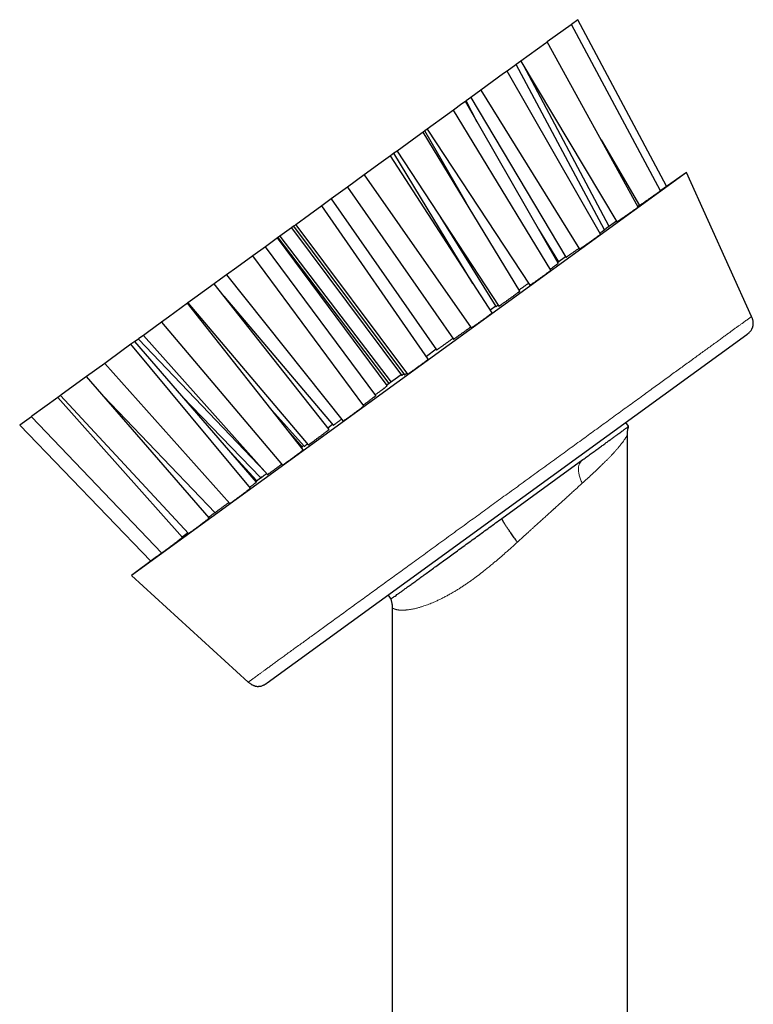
# Model space of a CAD drawing. Header units: millimetres. Extents: x 8 to 1267, y 12 to 1009.
# Tile 68 of 72: x 716 to 791, y 909 to 1009. Entities that reach past the tile are written whole.
import ezdxf

# ---------------------------------------------------------------- set-up
doc = ezdxf.new("R2010")
doc.units = ezdxf.units.MM

msp = doc.modelspace()

# ---------------------------------------------------------------- linework, layer by layer
at = {"color": 7, "linetype": 'Continuous', "lineweight": 30}
for p, q in [((772.46, 1008.53), (770.02, 1006.77)), ((772.49, 1008.56), (772.46, 1008.53)), ((773.15, 1009.04), (772.49, 1008.56)), ((781.58, 991.58), (772.49, 1008.56)), ((782.2, 992.03), (773.15, 1009.04)), ((769.87, 1006.65), (767.34, 1004.82)), ((770.02, 1006.77), (769.87, 1006.65)), ((779.29, 989.91), (770.02, 1006.77)), ((766.8, 1004.43), (765.92, 1003.78)), ((766.84, 1004.45), (766.8, 1004.43)), ((767.34, 1004.82), (766.84, 1004.45)), ((775.87, 987.59), (766.84, 1004.45)), ((767.34, 1004.82), (777.13, 988.4)), ((776.34, 987.94), (767.59, 1004.39)), ((765.56, 1003.53), (763.24, 1001.84)), ((765.92, 1003.78), (765.56, 1003.53)), ((775.47, 987.14), (765.92, 1003.78)), ((763.24, 1001.84), (762.21, 1001.09)), ((763.24, 1001.84), (773.31, 985.62)), ((761.31, 1000.44), (760.46, 999.82)), ((761.67, 1000.7), (761.31, 1000.44)), ((761.73, 1000.74), (761.67, 1000.7)), ((771.15, 984.17), (761.67, 1000.7)), ((762.21, 1001.09), (761.73, 1000.74)), ((762.88, 998.59), (761.73, 1000.74)), ((762.21, 1001.09), (771.93, 984.79)), ((759.84, 999.36), (757.78, 997.87)), ((760.46, 999.82), (759.84, 999.36)), ((770.39, 983.46), (760.46, 999.82)), ((756.75, 997.12), (754.7, 995.63)), ((757.37, 997.57), (756.75, 997.12)), ((757.54, 997.7), (757.37, 997.57)), ((767.23, 981.33), (757.37, 997.57)), ((757.78, 997.87), (757.54, 997.7)), ((761.78, 990.31), (757.54, 997.7)), ((757.78, 997.87), (768.24, 981.93)), ((775.51, 996.79), (779.42, 990.06)), ((754.01, 995.13), (753.07, 994.45)), ((754.38, 995.4), (754.01, 995.13)), ((764.39, 979.1), (754.01, 995.13)), ((754.7, 995.63), (754.38, 995.4)), ((762.44, 982.11), (754.38, 995.4)), ((754.7, 995.63), (765.08, 979.8)), ((753.07, 994.45), (751.34, 993.19)), ((784.22, 993.44), (727.59, 952.29)), ((751.34, 993.19), (749.63, 991.95)), ((751.34, 993.19), (762.25, 977.57)), ((784.22, 993.44), (781.6, 991.61)), ((790.88, 978.74), (784.22, 993.44)), ((749.63, 991.95), (747.97, 990.74)), ((749.63, 991.95), (760.46, 976.44)), ((781.58, 991.59), (781.6, 991.61)), ((747.02, 990.05), (745.74, 989.12)), ((747.97, 990.74), (747.02, 990.05)), ((757.88, 974.39), (747.02, 990.05)), ((747.97, 990.74), (758.73, 975.34)), ((779.41, 990.08), (779.26, 989.97)), ((745.74, 989.12), (744.35, 988.11)), ((744.35, 988.11), (744.13, 987.96)), ((744.35, 988.11), (755.75, 972.84)), ((759.1, 988.92), (764.79, 979.76)), ((777.09, 988.46), (776.04, 987.73)), ((743.92, 987.8), (742.74, 986.94)), ((744.13, 987.96), (743.92, 987.8)), ((743.92, 987.8), (755.16, 972.74)), ((744.13, 987.96), (755.45, 972.79)), ((769.14, 987.67), (771.16, 984.32)), ((742.5, 986.77), (741.25, 985.86)), ((742.53, 986.79), (742.5, 986.77)), ((753.7, 971.68), (742.5, 986.77)), ((742.74, 986.94), (742.53, 986.79)), ((742.53, 986.79), (753.87, 971.89)), ((742.74, 986.94), (754.08, 972.04)), ((741.25, 985.86), (739.96, 984.93)), ((752.52, 970.66), (741.25, 985.86)), ((739.96, 984.93), (738.33, 983.74)), ((751.31, 969.62), (739.96, 984.93)), ((771.9, 984.84), (771.09, 984.27)), ((738.33, 983.74), (737.29, 982.98)), ((736.02, 982.06), (734.06, 980.64)), ((736.69, 982.55), (736.02, 982.06)), ((747.75, 967.21), (736.02, 982.06)), ((737.29, 982.98), (736.69, 982.55)), ((737.29, 982.98), (749.19, 968.06)), ((733.32, 980.1), (731.35, 978.67)), ((733.35, 980.12), (733.32, 980.1)), ((745.12, 965.13), (733.32, 980.1)), ((734.06, 980.64), (733.35, 980.12)), ((733.35, 980.12), (745.63, 965.64)), ((737.01, 980.81), (748.17, 967.65)), ((764.77, 979.8), (764.2, 979.39)), ((730.64, 978.15), (729.22, 977.12)), ((731.35, 978.67), (730.64, 978.15)), ((730.64, 978.15), (743.01, 963.57)), ((729.22, 977.12), (728.8, 976.81)), ((727.92, 976.18), (727.53, 975.9)), ((728.29, 976.44), (727.92, 976.18)), ((740.35, 961.84), (727.92, 976.18)), ((728.35, 976.49), (728.29, 976.44)), ((728.29, 976.44), (741.26, 962.86)), ((728.8, 976.81), (728.35, 976.49)), ((728.8, 976.81), (741.48, 962.62)), ((741.42, 941.33), (790.39, 976.91)), ((727.53, 975.9), (725.28, 974.26)), ((739.74, 961.23), (727.53, 975.9)), ((758.69, 975.39), (757.69, 974.66)), ((725.28, 974.26), (724.86, 973.95)), ((724.86, 973.95), (723.01, 972.61)), ((724.86, 973.95), (737.63, 959.65)), ((723.01, 972.61), (720.53, 970.81)), ((735.53, 958.18), (723.01, 972.61)), ((755.12, 972.8), (753.66, 971.73)), ((720.06, 970.46), (717.43, 968.55)), ((720.33, 970.66), (720.06, 970.46)), ((732.78, 956.18), (720.06, 970.46)), ((720.53, 970.81), (720.33, 970.66)), ((720.33, 970.66), (733.42, 956.59)), ((724.74, 970.62), (736.12, 958.71)), ((732.76, 970.59), (740.8, 962.27)), ((741.92, 969.19), (745.22, 965.5)), ((717.37, 968.51), (716.18, 967.65)), ((717.43, 968.55), (717.37, 968.51)), ((717.37, 968.51), (730.67, 954.59)), ((778.33, 967.53), (778.04, 967.93)), ((716.18, 967.65), (729.56, 953.78)), ((716.18, 967.65), (716.18, 967.65)), ((745.04, 965.41), (743.59, 967.07)), ((748.12, 967.71), (747.63, 967.35)), ((778.2, 858.93), (778.2, 966.63)), ((745.16, 965.56), (745, 965.44)), ((737.74, 964.86), (740.37, 961.95)), ((765.4, 958.13), (773.67, 964.14)), ((740.93, 962.37), (740.3, 961.9)), ((735.55, 958.31), (735.47, 958.25)), ((733.36, 956.65), (732.76, 956.2)), ((730.15, 954.22), (727.59, 952.29)), ((727.59, 952.29), (739.51, 941.42)), ((753.77, 950.3), (754.06, 949.89)), ((754.2, 949), (754.2, 764.43))]:
    msp.add_line(p, q, dxfattribs=at)
for points, knots in [([(779.42, 990.07), (779.42, 990.07), (779.42, 990.06), (779.43, 990.07), (779.45, 990.08), (779.48, 990.11), (779.53, 990.14), (779.59, 990.18), (779.67, 990.23), (779.75, 990.29), (779.84, 990.35), (779.94, 990.42), (780.05, 990.5), (780.16, 990.58), (780.28, 990.66), (780.4, 990.74), (780.52, 990.83), (780.65, 990.92), (780.77, 991), (780.88, 991.08), (781, 991.16), (781.1, 991.24), (781.2, 991.3), (781.29, 991.37), (781.37, 991.42), (781.44, 991.47), (781.49, 991.51), (781.54, 991.54), (781.57, 991.56), (781.58, 991.58), (781.58, 991.58), (781.58, 991.58)], [0, 0, 0, 0, 0.00557, 0.041051, 0.076646, 0.112128, 0.147689, 0.183364, 0.218927, 0.254654, 0.290495, 0.326223, 0.362132, 0.398155, 0.434065, 0.470092, 0.506235, 0.542262, 0.578291, 0.614436, 0.650464, 0.686375, 0.722401, 0.758311, 0.794036, 0.829875, 0.865599, 0.901154, 0.936821, 0.972375, 1, 1, 1, 1]), ([(777.13, 988.4), (777.13, 988.4), (777.13, 988.4), (777.15, 988.41), (777.18, 988.43), (777.23, 988.46), (777.29, 988.5), (777.36, 988.55), (777.44, 988.6), (777.53, 988.67), (777.63, 988.73), (777.73, 988.81), (777.84, 988.89), (777.96, 988.97), (778.08, 989.05), (778.2, 989.14), (778.33, 989.22), (778.45, 989.31), (778.57, 989.39), (778.68, 989.47), (778.78, 989.55), (778.88, 989.62), (778.98, 989.68), (779.06, 989.74), (779.13, 989.79), (779.18, 989.83), (779.23, 989.87), (779.26, 989.89), (779.28, 989.91), (779.29, 989.91), (779.29, 989.91), (779.29, 989.91)], [0, 0, 0, 0, 0.031689, 0.067189, 0.102804, 0.138533, 0.17415, 0.209946, 0.245855, 0.281652, 0.317616, 0.353694, 0.389657, 0.425702, 0.461862, 0.497906, 0.533908, 0.570024, 0.606025, 0.641875, 0.677841, 0.713691, 0.749351, 0.785125, 0.820784, 0.856299, 0.891927, 0.927442, 0.96292, 0.998512, 1, 1, 1, 1]), ([(773.32, 985.62), (773.32, 985.62), (773.32, 985.62), (773.33, 985.63), (773.35, 985.64), (773.39, 985.67), (773.44, 985.7), (773.51, 985.75), (773.58, 985.8), (773.67, 985.86), (773.76, 985.92), (773.86, 985.99), (773.97, 986.07), (774.09, 986.15), (774.21, 986.23), (774.33, 986.32), (774.45, 986.4), (774.57, 986.49), (774.69, 986.57), (774.81, 986.66), (774.91, 986.73), (775.02, 986.81), (775.11, 986.88), (775.2, 986.94), (775.27, 986.99), (775.34, 987.04), (775.39, 987.08), (775.43, 987.11), (775.46, 987.13), (775.47, 987.14), (775.47, 987.14), (775.47, 987.14)], [0, 0, 0, 0, 0.012441, 0.04816, 0.083767, 0.119552, 0.15545, 0.191236, 0.227192, 0.263262, 0.299218, 0.335262, 0.371422, 0.407466, 0.443476, 0.479601, 0.515609, 0.551474, 0.587454, 0.623317, 0.658991, 0.69478, 0.730453, 0.765976, 0.801612, 0.837136, 0.872614, 0.908206, 0.943685, 0.979245, 1, 1, 1, 1]), ([(775.4, 987.26), (775.43, 987.28), (775.49, 987.32), (775.58, 987.38), (775.65, 987.44), (775.72, 987.49), (775.78, 987.53), (775.82, 987.56), (775.85, 987.58), (775.87, 987.59), (775.87, 987.59), (775.87, 987.59)], [0, 0, 0, 0, 0.099073, 0.216208, 0.332735, 0.449637, 0.566162, 0.682133, 0.798474, 0.914445, 1, 1, 1, 1]), ([(775.86, 987.6), (775.88, 987.61), (775.92, 987.64), (775.98, 987.68), (776.02, 987.71), (776.04, 987.73), (776.04, 987.73)], [0, 0, 0, 0, 0.225823, 0.605476, 0.985128, 1, 1, 1, 1]), ([(771.93, 984.79), (771.93, 984.79), (771.94, 984.79), (771.96, 984.8), (771.99, 984.82), (772.03, 984.85), (772.09, 984.89), (772.16, 984.94), (772.24, 985), (772.33, 985.06), (772.43, 985.13), (772.54, 985.2), (772.65, 985.28), (772.77, 985.36), (772.89, 985.45), (773.01, 985.53), (773.14, 985.62), (773.22, 985.68), (773.26, 985.71), (773.26, 985.71)], [0, 0, 0, 0, 0.057154, 0.119165, 0.18138, 0.243791, 0.306007, 0.368536, 0.431263, 0.493793, 0.556614, 0.619634, 0.682455, 0.745417, 0.808579, 0.87154, 0.934425, 0.997511, 1, 1, 1, 1]), ([(770.32, 983.57), (770.34, 983.58), (770.39, 983.62), (770.49, 983.68), (770.6, 983.76), (770.7, 983.84), (770.79, 983.9), (770.88, 983.97), (770.95, 984.02), (771.02, 984.07), (771.07, 984.11), (771.11, 984.14), (771.14, 984.16), (771.15, 984.17), (771.15, 984.17), (771.15, 984.17)], [0, 0, 0, 0, 0.0353456, 0.1192076, 0.2026242, 0.2863085, 0.3697239, 0.4527859, 0.5361135, 0.6191758, 0.7021337, 0.7853556, 0.868315, 0.951463, 1, 1, 1, 1]), ([(768.24, 981.93), (768.24, 981.93), (768.24, 981.93), (768.26, 981.94), (768.3, 981.96), (768.34, 981.99), (768.4, 982.03), (768.47, 982.08), (768.55, 982.13), (768.64, 982.19), (768.74, 982.26), (768.84, 982.33), (768.95, 982.41), (769.07, 982.5), (769.19, 982.58), (769.31, 982.67), (769.43, 982.75), (769.55, 982.84), (769.67, 982.92), (769.78, 983), (769.89, 983.08), (769.98, 983.15), (770.07, 983.22), (770.15, 983.27), (770.22, 983.33), (770.28, 983.37), (770.33, 983.41), (770.36, 983.43), (770.38, 983.45), (770.39, 983.46), (770.39, 983.46), (770.39, 983.46)], [0, 0, 0, 0, 0.028992, 0.064878, 0.100653, 0.1366, 0.172662, 0.208609, 0.244653, 0.280811, 0.316854, 0.352871, 0.389003, 0.425019, 0.460897, 0.49689, 0.532766, 0.568453, 0.604255, 0.639942, 0.675473, 0.711118, 0.746649, 0.782128, 0.817719, 0.853199, 0.888751, 0.924415, 0.959968, 0.995686, 1, 1, 1, 1]), ([(767.15, 981.46), (767.17, 981.47), (767.21, 981.5), (767.29, 981.56), (767.39, 981.63), (767.5, 981.7), (767.61, 981.78), (767.73, 981.86), (767.85, 981.95), (767.98, 982.04), (768.06, 982.1), (768.11, 982.13), (768.11, 982.13)], [0, 0, 0, 0, 0.0720008, 0.1861037, 0.3007342, 0.4157287, 0.5303594, 0.6452435, 0.760494, 0.8753763, 0.990115, 1, 1, 1, 1]), ([(765.08, 979.8), (765.08, 979.8), (765.09, 979.8), (765.1, 979.81), (765.13, 979.83), (765.18, 979.86), (765.24, 979.9), (765.31, 979.94), (765.39, 980), (765.48, 980.06), (765.57, 980.13), (765.68, 980.2), (765.79, 980.28), (765.91, 980.36), (766.03, 980.45), (766.15, 980.54), (766.27, 980.62), (766.39, 980.71), (766.51, 980.79), (766.62, 980.87), (766.73, 980.95), (766.82, 981.02), (766.91, 981.09), (767, 981.15), (767.07, 981.2), (767.12, 981.24), (767.17, 981.28), (767.21, 981.31), (767.23, 981.32), (767.23, 981.33), (767.23, 981.33), (767.23, 981.33)], [0, 0, 0, 0, 0.027954, 0.063839, 0.09961, 0.135555, 0.171615, 0.20756, 0.243603, 0.279761, 0.315803, 0.351822, 0.387955, 0.423973, 0.459853, 0.495848, 0.531727, 0.567416, 0.60322, 0.638908, 0.67444, 0.710085, 0.745617, 0.781094, 0.816685, 0.852163, 0.887713, 0.923376, 0.958927, 0.994643, 1, 1, 1, 1]), ([(762.25, 977.57), (762.25, 977.57), (762.25, 977.57), (762.27, 977.58), (762.3, 977.59), (762.34, 977.62), (762.39, 977.66), (762.46, 977.7), (762.54, 977.76), (762.62, 977.82), (762.72, 977.88), (762.82, 977.96), (762.93, 978.03), (763.05, 978.12), (763.17, 978.2), (763.29, 978.29), (763.41, 978.37), (763.53, 978.46), (763.64, 978.54), (763.75, 978.62), (763.86, 978.7), (763.96, 978.78), (764.05, 978.84), (764.14, 978.9), (764.21, 978.96), (764.27, 979.01), (764.32, 979.04), (764.36, 979.07), (764.38, 979.09), (764.39, 979.1), (764.39, 979.1), (764.39, 979.1)], [0, 0, 0, 0, 0.019304, 0.055145, 0.091139, 0.127248, 0.163243, 0.199292, 0.235457, 0.271506, 0.307485, 0.343579, 0.379556, 0.415368, 0.451295, 0.487106, 0.52273, 0.558469, 0.594092, 0.629591, 0.665204, 0.700703, 0.736194, 0.771799, 0.807291, 0.842896, 0.878613, 0.914218, 0.950005, 0.985905, 1, 1, 1, 1]), ([(764.79, 979.76), (764.79, 979.76), (764.79, 979.76), (764.8, 979.76), (764.83, 979.78), (764.87, 979.8), (764.92, 979.84), (764.97, 979.87), (765.01, 979.9), (765.01, 979.9)], [0, 0, 0, 0, 0.0608802, 0.2355278, 0.4096282, 0.5845874, 0.7601006, 0.935063, 1, 1, 1, 1]), ([(790.38, 976.9), (790.39, 976.9), (790.4, 976.91), (790.41, 976.92), (790.43, 976.93), (790.44, 976.94), (790.45, 976.95), (790.46, 976.96), (790.47, 976.97), (790.48, 976.97), (790.49, 976.98), (790.49, 976.98), (790.49, 976.99), (790.5, 976.99), (790.5, 976.99), (790.5, 976.99), (790.5, 976.99), (790.51, 977), (790.51, 977), (790.52, 977.01), (790.54, 977.02), (790.57, 977.05), (790.63, 977.1), (790.7, 977.18), (790.79, 977.27), (790.86, 977.38), (790.91, 977.47), (790.95, 977.55), (790.98, 977.62), (791.01, 977.7), (791.03, 977.8), (791.05, 977.9), (791.05, 978.02), (791.05, 978.13), (791.04, 978.25), (791.01, 978.37), (790.98, 978.49), (790.94, 978.61), (790.9, 978.7), (790.88, 978.74)], [0, 0, 0, 0, 0.0618, 0.11795, 0.168444, 0.213276, 0.252442, 0.285938, 0.313764, 0.335921, 0.352421, 0.361103, 0.366664, 0.36833, 0.368917, 0.369378, 0.370737, 0.371809, 0.373735, 0.377213, 0.383543, 0.395217, 0.417118, 0.457974, 0.499902, 0.540395, 0.579031, 0.601487, 0.625199, 0.653051, 0.685181, 0.721851, 0.756217, 0.794481, 0.837204, 0.872601, 0.911259, 0.953578, 1, 1, 1, 1]), ([(760.47, 976.44), (760.47, 976.44), (760.47, 976.44), (760.48, 976.44), (760.51, 976.46), (760.55, 976.49), (760.6, 976.52), (760.67, 976.57), (760.75, 976.62), (760.83, 976.68), (760.93, 976.75), (761.03, 976.82), (761.14, 976.9), (761.26, 976.98), (761.38, 977.07), (761.5, 977.15), (761.62, 977.24), (761.74, 977.32), (761.85, 977.41), (761.97, 977.49), (762.07, 977.57), (762.15, 977.62), (762.18, 977.65), (762.19, 977.66)], [0, 0, 0, 0, 0.0253097, 0.0760207, 0.1269506, 0.1780424, 0.2289722, 0.2799832, 0.331157, 0.382167, 0.4330808, 0.4841577, 0.5350701, 0.585749, 0.6365906, 0.6872682, 0.7376797, 0.7882528, 0.8386638, 0.8888955, 0.9392877, 0.9895199, 1, 1, 1, 1]), ([(758.73, 975.34), (758.73, 975.34), (758.73, 975.34), (758.74, 975.34), (758.77, 975.36), (758.81, 975.38), (758.86, 975.42), (758.93, 975.46), (759, 975.52), (759.09, 975.58), (759.18, 975.64), (759.29, 975.72), (759.4, 975.79), (759.51, 975.88), (759.63, 975.96), (759.75, 976.05), (759.87, 976.13), (759.99, 976.22), (760.11, 976.3), (760.22, 976.39), (760.32, 976.46), (760.38, 976.5), (760.41, 976.52)], [0, 0, 0, 0, 0.021503, 0.073637, 0.125999, 0.178527, 0.230889, 0.283342, 0.335962, 0.388414, 0.440773, 0.4933, 0.545658, 0.597778, 0.650066, 0.702185, 0.754027, 0.806036, 0.857878, 0.90953, 0.961347, 1, 1, 1, 1]), ([(755.75, 972.84), (755.75, 972.84), (755.75, 972.84), (755.76, 972.84), (755.77, 972.85), (755.79, 972.86), (755.82, 972.88), (755.85, 972.9), (755.89, 972.93), (755.94, 972.96), (756, 973), (756.06, 973.04), (756.12, 973.09), (756.19, 973.14), (756.27, 973.19), (756.35, 973.25), (756.43, 973.3), (756.52, 973.37), (756.6, 973.43), (756.69, 973.49), (756.78, 973.56), (756.87, 973.62), (756.96, 973.69), (757.05, 973.75), (757.13, 973.81), (757.22, 973.88), (757.3, 973.94), (757.38, 973.99), (757.45, 974.05), (757.52, 974.1), (757.59, 974.15), (757.64, 974.19), (757.7, 974.24), (757.75, 974.27), (757.79, 974.3), (757.82, 974.33), (757.85, 974.35), (757.87, 974.37), (757.88, 974.38), (757.88, 974.38), (757.88, 974.38), (757.88, 974.38)], [0, 0, 0, 0, 0.000441, 0.027099, 0.053758, 0.081189, 0.108621, 0.135292, 0.161963, 0.189413, 0.216864, 0.243458, 0.270051, 0.297426, 0.3248, 0.35126, 0.37772, 0.404956, 0.432192, 0.458522, 0.484852, 0.51195, 0.539049, 0.56531, 0.591571, 0.618593, 0.645616, 0.671899, 0.698183, 0.725224, 0.752265, 0.778652, 0.805039, 0.832184, 0.85933, 0.885856, 0.912381, 0.939671, 0.966961, 0.9936, 1, 1, 1, 1]), ([(755.16, 972.74), (755.16, 972.74), (755.17, 972.74), (755.19, 972.75), (755.22, 972.77), (755.27, 972.8), (755.32, 972.84), (755.37, 972.87), (755.39, 972.88)], [0, 0, 0, 0, 0.152944, 0.329376, 0.505247, 0.681262, 0.857839, 1, 1, 1, 1]), ([(755.45, 972.79), (755.45, 972.79), (755.45, 972.79), (755.46, 972.79), (755.48, 972.8), (755.52, 972.83), (755.57, 972.86), (755.62, 972.9), (755.66, 972.92), (755.68, 972.94)], [0, 0, 0, 0, 0.000286, 0.174211, 0.348689, 0.522613, 0.696646, 0.871235, 1, 1, 1, 1]), ([(752.46, 970.75), (752.46, 970.75), (752.51, 970.78), (752.59, 970.84), (752.71, 970.93), (752.83, 971.02), (752.94, 971.1), (753.06, 971.18), (753.16, 971.26), (753.26, 971.34), (753.36, 971.41), (753.44, 971.47), (753.51, 971.53), (753.57, 971.58), (753.62, 971.62), (753.66, 971.65), (753.69, 971.67), (753.7, 971.68), (753.69, 971.68), (753.69, 971.68)], [0, 0, 0, 0, 0.0065908, 0.0705697, 0.1344299, 0.1984936, 0.262355, 0.3263269, 0.3905018, 0.4544754, 0.5187383, 0.5832046, 0.6474689, 0.712073, 0.776882, 0.8414867, 0.9063315, 0.9713826, 1, 1, 1, 1]), ([(751.25, 969.7), (751.27, 969.72), (751.33, 969.76), (751.43, 969.84), (751.55, 969.93), (751.67, 970.01), (751.79, 970.1), (751.9, 970.18), (752, 970.26), (752.1, 970.33), (752.19, 970.4), (752.27, 970.46), (752.35, 970.52), (752.41, 970.57), (752.45, 970.61), (752.49, 970.63), (752.51, 970.65), (752.52, 970.66), (752.52, 970.66), (752.52, 970.66)], [0, 0, 0, 0, 0.036619, 0.099232, 0.161741, 0.224448, 0.286958, 0.349585, 0.41241, 0.475039, 0.537953, 0.601067, 0.663983, 0.727229, 0.790675, 0.853922, 0.917395, 0.981071, 1, 1, 1, 1]), ([(749.19, 968.07), (749.19, 968.07), (749.19, 968.06), (749.21, 968.07), (749.24, 968.09), (749.29, 968.12), (749.34, 968.16), (749.41, 968.21), (749.49, 968.26), (749.58, 968.33), (749.67, 968.39), (749.78, 968.47), (749.89, 968.55), (750, 968.63), (750.12, 968.72), (750.24, 968.8), (750.36, 968.89), (750.47, 968.98), (750.59, 969.06), (750.7, 969.14), (750.8, 969.22), (750.9, 969.3), (750.99, 969.36), (751.07, 969.42), (751.14, 969.48), (751.2, 969.53), (751.25, 969.56), (751.28, 969.59), (751.3, 969.61), (751.31, 969.62), (751.31, 969.62), (751.31, 969.62)], [0, 0, 0, 0, 0.025605, 0.061648, 0.097668, 0.133803, 0.169822, 0.205706, 0.241704, 0.277586, 0.313279, 0.349087, 0.38478, 0.420315, 0.455964, 0.491499, 0.526978, 0.56257, 0.59805, 0.633599, 0.669261, 0.704811, 0.740525, 0.776351, 0.812065, 0.847965, 0.883979, 0.91988, 0.955907, 0.99205, 1, 1, 1, 1]), ([(748.17, 967.65), (748.17, 967.65), (748.17, 967.64), (748.18, 967.65), (748.21, 967.67), (748.25, 967.69), (748.3, 967.73), (748.36, 967.77), (748.44, 967.82), (748.52, 967.88), (748.61, 967.95), (748.71, 968.02), (748.82, 968.1), (748.93, 968.18), (749, 968.23), (749.03, 968.26)], [0, 0, 0, 0, 0.02329, 0.106168, 0.188868, 0.271834, 0.354533, 0.436817, 0.519366, 0.601648, 0.683514, 0.765643, 0.847508, 0.929143, 1, 1, 1, 1]), ([(745.63, 965.64), (745.63, 965.64), (745.63, 965.64), (745.64, 965.64), (745.67, 965.66), (745.71, 965.69), (745.76, 965.72), (745.83, 965.77), (745.9, 965.82), (745.99, 965.88), (746.08, 965.95), (746.19, 966.03), (746.29, 966.1), (746.41, 966.19), (746.52, 966.27), (746.64, 966.36), (746.76, 966.45), (746.88, 966.53), (746.99, 966.62), (747.1, 966.7), (747.21, 966.78), (747.31, 966.86), (747.4, 966.93), (747.49, 966.99), (747.56, 967.05), (747.62, 967.1), (747.67, 967.14), (747.71, 967.17), (747.74, 967.19), (747.75, 967.2), (747.75, 967.2), (747.75, 967.2)], [0, 0, 0, 0, 0.016118, 0.052135, 0.08807, 0.124121, 0.160056, 0.195809, 0.231676, 0.267428, 0.303003, 0.338692, 0.374267, 0.409749, 0.445344, 0.480826, 0.516339, 0.551965, 0.58748, 0.623135, 0.658903, 0.694559, 0.730404, 0.766362, 0.802207, 0.838206, 0.874319, 0.910317, 0.946366, 0.98253, 1, 1, 1, 1]), ([(778.2, 966.63), (778.2, 966.66), (778.2, 966.71), (778.2, 966.78), (778.2, 966.83), (778.2, 966.87), (778.21, 966.95), (778.22, 967.05), (778.24, 967.17), (778.26, 967.25), (778.27, 967.31), (778.29, 967.37), (778.31, 967.44), (778.32, 967.5), (778.33, 967.53)], [0, 0, 0, 0, 0.091946, 0.164848, 0.218881, 0.262119, 0.306235, 0.484364, 0.597933, 0.702639, 0.747404, 0.811671, 0.895797, 1, 1, 1, 1]), ([(743.01, 963.57), (743.01, 963.57), (743.01, 963.56), (743.02, 963.57), (743.05, 963.59), (743.09, 963.62), (743.15, 963.66), (743.21, 963.7), (743.29, 963.76), (743.38, 963.82), (743.47, 963.89), (743.57, 963.96), (743.68, 964.04), (743.79, 964.12), (743.91, 964.21), (744.03, 964.29), (744.15, 964.38), (744.26, 964.47), (744.38, 964.56), (744.49, 964.64), (744.6, 964.72), (744.7, 964.79), (744.79, 964.86), (744.87, 964.93), (744.94, 964.98), (745, 965.03), (745.05, 965.07), (745.09, 965.1), (745.11, 965.12), (745.12, 965.13), (745.12, 965.13), (745.12, 965.13)], [0, 0, 0, 0, 0.019482, 0.055496, 0.091426, 0.127471, 0.1634, 0.199147, 0.235008, 0.270754, 0.306325, 0.342009, 0.37758, 0.413062, 0.448657, 0.484139, 0.519656, 0.555286, 0.590804, 0.626465, 0.662239, 0.6979, 0.73375, 0.769714, 0.805564, 0.841565, 0.877681, 0.913682, 0.94973, 0.985894, 1, 1, 1, 1]), ([(744.96, 965.34), (744.97, 965.35), (745, 965.37), (745.02, 965.39), (745.03, 965.41), (745.03, 965.41), (745.03, 965.41)], [0, 0, 0, 0, 0.23153, 0.519332, 0.805905, 1, 1, 1, 1]), ([(745.22, 965.5), (745.22, 965.5), (745.23, 965.5), (745.25, 965.51), (745.28, 965.53), (745.33, 965.57), (745.39, 965.61), (745.46, 965.66), (745.51, 965.7), (745.55, 965.72), (745.55, 965.73)], [0, 0, 0, 0, 0.131403, 0.272892, 0.413849, 0.555259, 0.696214, 0.836453, 0.977142, 1, 1, 1, 1]), ([(741.48, 962.62), (741.48, 962.62), (741.48, 962.62), (741.49, 962.62), (741.51, 962.63), (741.55, 962.66), (741.59, 962.69), (741.65, 962.73), (741.73, 962.79), (741.81, 962.84), (741.9, 962.91), (742, 962.98), (742.1, 963.06), (742.21, 963.14), (742.33, 963.22), (742.44, 963.31), (742.56, 963.4), (742.68, 963.49), (742.8, 963.58), (742.88, 963.64), (742.92, 963.67), (742.92, 963.67)], [0, 0, 0, 0, 0.004122, 0.062899, 0.121488, 0.179855, 0.238409, 0.296775, 0.35485, 0.413112, 0.471187, 0.529107, 0.587211, 0.645131, 0.703099, 0.76125, 0.819219, 0.877416, 0.935796, 0.993994, 1, 1, 1, 1]), ([(740.8, 962.27), (740.8, 962.27), (740.8, 962.27), (740.8, 962.28), (740.82, 962.29), (740.84, 962.3), (740.87, 962.33), (740.9, 962.35), (740.95, 962.38), (741, 962.42), (741.05, 962.46), (741.11, 962.51), (741.18, 962.56), (741.25, 962.61), (741.32, 962.66), (741.37, 962.7), (741.39, 962.72)], [0, 0, 0, 0, 0.031088, 0.107402, 0.18156, 0.255719, 0.33203, 0.408341, 0.482556, 0.556772, 0.633127, 0.709483, 0.783993, 0.858504, 0.935157, 1, 1, 1, 1]), ([(737.63, 959.65), (737.63, 959.65), (737.63, 959.65), (737.64, 959.66), (737.66, 959.67), (737.7, 959.7), (737.75, 959.73), (737.81, 959.77), (737.88, 959.82), (737.96, 959.88), (738.05, 959.95), (738.15, 960.02), (738.26, 960.1), (738.37, 960.18), (738.48, 960.27), (738.6, 960.35), (738.72, 960.44), (738.84, 960.53), (738.95, 960.62), (739.06, 960.7), (739.17, 960.78), (739.28, 960.86), (739.37, 960.93), (739.46, 961), (739.53, 961.06), (739.6, 961.11), (739.65, 961.15), (739.7, 961.19), (739.72, 961.21), (739.74, 961.23), (739.74, 961.23), (739.74, 961.23)], [0, 0, 0, 0, 0.005738, 0.041739, 0.077625, 0.113374, 0.149238, 0.184986, 0.220559, 0.256246, 0.291819, 0.3273, 0.362895, 0.398376, 0.433891, 0.469518, 0.505033, 0.540689, 0.576458, 0.612115, 0.647961, 0.683919, 0.719765, 0.755763, 0.791876, 0.827874, 0.863921, 0.900084, 0.936131, 0.972102, 1, 1, 1, 1]), ([(739.67, 961.32), (739.68, 961.32), (739.72, 961.36), (739.8, 961.41), (739.9, 961.49), (740, 961.56), (740.08, 961.63), (740.16, 961.69), (740.22, 961.74), (740.27, 961.78), (740.31, 961.81), (740.34, 961.83), (740.35, 961.84), (740.35, 961.84), (740.35, 961.84)], [0, 0, 0, 0, 0.018972, 0.111782, 0.204887, 0.297697, 0.390683, 0.483965, 0.576949, 0.669785, 0.762918, 0.855752, 0.948183, 1, 1, 1, 1]), ([(736.12, 958.71), (736.12, 958.71), (736.12, 958.71), (736.14, 958.72), (736.17, 958.75), (736.21, 958.78), (736.26, 958.82), (736.33, 958.87), (736.41, 958.92), (736.49, 958.99), (736.59, 959.06), (736.69, 959.14), (736.8, 959.22), (736.91, 959.3), (737.03, 959.39), (737.15, 959.48), (737.27, 959.57), (737.39, 959.66), (737.47, 959.72), (737.52, 959.76), (737.53, 959.77)], [0, 0, 0, 0, 0.045428, 0.104101, 0.162598, 0.221282, 0.279779, 0.338206, 0.396819, 0.455248, 0.513813, 0.572563, 0.63113, 0.689977, 0.749011, 0.80786, 0.867011, 0.92635, 0.985502, 1, 1, 1, 1]), ([(733.42, 956.59), (733.42, 956.59), (733.42, 956.59), (733.43, 956.6), (733.46, 956.62), (733.5, 956.64), (733.55, 956.68), (733.62, 956.73), (733.69, 956.78), (733.77, 956.84), (733.87, 956.91), (733.97, 956.99), (734.07, 957.06), (734.19, 957.15), (734.3, 957.23), (734.42, 957.32), (734.54, 957.41), (734.66, 957.5), (734.77, 957.59), (734.88, 957.67), (734.99, 957.75), (735.09, 957.83), (735.18, 957.9), (735.27, 957.97), (735.34, 958.02), (735.41, 958.07), (735.46, 958.11), (735.49, 958.14), (735.52, 958.16), (735.53, 958.17), (735.53, 958.17), (735.53, 958.17)], [0, 0, 0, 0, 0.016278, 0.052116, 0.08784, 0.123431, 0.159136, 0.194727, 0.230212, 0.26581, 0.301296, 0.336797, 0.372412, 0.407914, 0.443546, 0.479291, 0.514924, 0.550743, 0.586676, 0.622496, 0.658478, 0.694574, 0.730555, 0.766602, 0.802764, 0.838811, 0.874797, 0.910899, 0.946885, 0.982713, 1, 1, 1, 1]), ([(735.47, 958.25), (735.49, 958.26), (735.52, 958.28), (735.58, 958.33), (735.64, 958.38), (735.72, 958.43), (735.79, 958.49), (735.87, 958.55), (735.95, 958.61), (736.03, 958.67), (736.08, 958.71), (736.1, 958.72)], [0, 0, 0, 0, 0.102235, 0.218662, 0.332276, 0.445889, 0.562769, 0.679648, 0.793862, 0.908075, 1, 1, 1, 1]), ([(766.97, 955.71), (766.92, 955.78), (766.81, 955.93), (766.66, 956.15), (766.51, 956.36), (766.37, 956.55), (766.25, 956.72), (766.14, 956.88), (766.05, 957.02), (765.96, 957.14), (765.88, 957.27), (765.8, 957.38), (765.73, 957.48), (765.67, 957.58), (765.62, 957.67), (765.57, 957.75), (765.52, 957.83), (765.49, 957.89), (765.45, 957.96), (765.43, 958.01), (765.41, 958.06), (765.4, 958.1), (765.4, 958.12), (765.4, 958.13), (765.4, 958.13)], [0, 0, 0, 0, 0.059551, 0.116333, 0.170535, 0.222376, 0.272102, 0.312131, 0.351067, 0.389107, 0.426459, 0.463347, 0.5, 0.536653, 0.573541, 0.610893, 0.648933, 0.687869, 0.727898, 0.777624, 0.829465, 0.883667, 0.940449, 1, 1, 1, 1]), ([(730.67, 954.59), (730.67, 954.59), (730.67, 954.59), (730.69, 954.6), (730.72, 954.62), (730.77, 954.66), (730.82, 954.7), (730.89, 954.75), (730.97, 954.8), (731.05, 954.87), (731.15, 954.94), (731.25, 955.02), (731.36, 955.1), (731.47, 955.18), (731.59, 955.27), (731.71, 955.36), (731.83, 955.45), (731.94, 955.54), (732.06, 955.63), (732.17, 955.71), (732.28, 955.79), (732.37, 955.87), (732.46, 955.93), (732.54, 956), (732.61, 956.05), (732.67, 956.09), (732.72, 956.13), (732.75, 956.16), (732.77, 956.17), (732.78, 956.18), (732.78, 956.18), (732.78, 956.18)], [0, 0, 0, 0, 0.029957, 0.065578, 0.101094, 0.136724, 0.17224, 0.207717, 0.243306, 0.278784, 0.314346, 0.350021, 0.385585, 0.421319, 0.457167, 0.492902, 0.52882, 0.564851, 0.600769, 0.636801, 0.672947, 0.708979, 0.745005, 0.781146, 0.817171, 0.853075, 0.889093, 0.924996, 0.960715, 0.996549, 1, 1, 1, 1]), ([(729.56, 953.78), (729.57, 953.78), (729.57, 953.78), (729.58, 953.79), (729.59, 953.8), (729.62, 953.82), (729.65, 953.85), (729.69, 953.87), (729.73, 953.91), (729.78, 953.95), (729.84, 953.99), (729.9, 954.04), (729.97, 954.09), (730.04, 954.14), (730.12, 954.2), (730.2, 954.26), (730.28, 954.32), (730.36, 954.39), (730.45, 954.45), (730.54, 954.52), (730.61, 954.57), (730.65, 954.6), (730.65, 954.6)], [0, 0, 0, 0, 0.041565, 0.094518, 0.145976, 0.197433, 0.250383, 0.303333, 0.354843, 0.406352, 0.459346, 0.512339, 0.564062, 0.615784, 0.668994, 0.722203, 0.774198, 0.826193, 0.879686, 0.933179, 0.985386, 1, 1, 1, 1]), ([(754.06, 949.89), (754.08, 949.84), (754.11, 949.73), (754.14, 949.58), (754.17, 949.4), (754.19, 949.21), (754.19, 949.07), (754.2, 949)], [0, 0, 0, 0, 0.184758, 0.361614, 0.531154, 0.772714, 1, 1, 1, 1]), ([(739.51, 941.42), (739.55, 941.39), (739.61, 941.34), (739.71, 941.26), (739.8, 941.2), (739.89, 941.15), (739.99, 941.1), (740.09, 941.06), (740.18, 941.03), (740.27, 941), (740.36, 940.99), (740.44, 940.98), (740.52, 940.98), (740.62, 940.99), (740.74, 941), (740.89, 941.04), (741.01, 941.09), (741.11, 941.13), (741.18, 941.17), (741.23, 941.2), (741.25, 941.21), (741.25, 941.21), (741.26, 941.22), (741.26, 941.22), (741.26, 941.22), (741.26, 941.22), (741.27, 941.22), (741.27, 941.23), (741.28, 941.23), (741.29, 941.24), (741.3, 941.24), (741.31, 941.25), (741.32, 941.26), (741.33, 941.26), (741.35, 941.27), (741.36, 941.29), (741.38, 941.3), (741.4, 941.31), (741.42, 941.32), (741.42, 941.33)], [0, 0, 0, 0, 0.0426745, 0.0815087, 0.116884, 0.1491409, 0.1878044, 0.2220416, 0.2523159, 0.2838908, 0.3106831, 0.3359449, 0.3618712, 0.3885896, 0.435266, 0.4840426, 0.5302251, 0.5627047, 0.5931345, 0.6075106, 0.6144768, 0.6153381, 0.6157929, 0.6163024, 0.6175607, 0.6192154, 0.6238565, 0.6303745, 0.6420568, 0.6571955, 0.6758078, 0.6979012, 0.7234789, 0.7525416, 0.792016, 0.8365043, 0.8860019, 0.9405027, 1, 1, 1, 1])]:
    msp.add_open_spline(points, degree=3, knots=knots, dxfattribs=at)
at = {"color": 252, "linetype": 'Continuous', "lineweight": 0}
for points, knots in [([(739.52, 941.42), (739.52, 941.42), (739.51, 941.42), (739.53, 941.43), (739.57, 941.46), (739.64, 941.51), (739.73, 941.58), (739.85, 941.67), (740, 941.77), (740.16, 941.89), (740.35, 942.03), (740.56, 942.18), (740.78, 942.34), (741.01, 942.51), (741.27, 942.7), (741.55, 942.9), (741.86, 943.13), (742.2, 943.37), (742.57, 943.64), (742.96, 943.93), (743.38, 944.23), (743.81, 944.55), (744.27, 944.88), (744.74, 945.22), (745.21, 945.56), (745.68, 945.9), (746.17, 946.26), (746.67, 946.62), (747.19, 947), (747.75, 947.4), (748.33, 947.83), (748.95, 948.27), (749.58, 948.73), (750.23, 949.21), (750.89, 949.69), (751.57, 950.18), (752.24, 950.67), (752.9, 951.15), (753.56, 951.62), (754.22, 952.11), (754.89, 952.6), (755.58, 953.09), (756.29, 953.61), (757.03, 954.15), (757.8, 954.7), (758.57, 955.27), (759.36, 955.84), (760.14, 956.41), (760.94, 956.99), (761.71, 957.55), (762.47, 958.1), (763.21, 958.64), (763.94, 959.17), (764.68, 959.71), (765.42, 960.25), (766.19, 960.8), (766.97, 961.37), (767.77, 961.95), (768.57, 962.54), (769.37, 963.12), (770.17, 963.69), (770.96, 964.27), (771.72, 964.82), (772.45, 965.35), (773.16, 965.87), (773.86, 966.37), (774.55, 966.88), (775.24, 967.38), (775.93, 967.88), (776.64, 968.4), (777.36, 968.92), (778.06, 969.43), (778.75, 969.93), (779.43, 970.42), (780.1, 970.91), (780.73, 971.37), (781.33, 971.8), (781.9, 972.22), (782.45, 972.62), (782.99, 973.01), (783.52, 973.39), (784.05, 973.78), (784.57, 974.16), (785.09, 974.54), (785.59, 974.9), (786.07, 975.25), (786.53, 975.58), (786.97, 975.9), (787.38, 976.2), (787.75, 976.47), (788.1, 976.72), (788.42, 976.96), (788.73, 977.18), (789.01, 977.39), (789.29, 977.59), (789.55, 977.78), (789.8, 977.95), (790.02, 978.11), (790.21, 978.26), (790.38, 978.38), (790.53, 978.49), (790.65, 978.57), (790.74, 978.64), (790.81, 978.69), (790.85, 978.72), (790.88, 978.74), (790.88, 978.74), (790.88, 978.74)], [0, 0, 0, 0, 0.0027949, 0.0119616, 0.0219616, 0.0319616, 0.0419615, 0.0519615, 0.0619615, 0.0719614, 0.0819614, 0.0911281, 0.1002948, 0.1094615, 0.1186282, 0.1277949, 0.1369616, 0.1469616, 0.1569616, 0.1669615, 0.1769615, 0.1869615, 0.1969614, 0.2069614, 0.2161281, 0.2252948, 0.2344615, 0.2436282, 0.2527949, 0.2619616, 0.2719616, 0.2819616, 0.2919615, 0.3019615, 0.3119615, 0.3219614, 0.3319614, 0.3411281, 0.3502948, 0.3594615, 0.3686282, 0.3777949, 0.3869616, 0.3969616, 0.4069616, 0.4169615, 0.4269615, 0.4369615, 0.4469614, 0.4569614, 0.4661281, 0.4752948, 0.4844615, 0.4936282, 0.5027949, 0.5119616, 0.5219616, 0.5319616, 0.5419615, 0.5519615, 0.5619615, 0.5719614, 0.5819614, 0.5911281, 0.6002948, 0.6094615, 0.6186282, 0.6277949, 0.6369616, 0.6469616, 0.6569616, 0.6669615, 0.6769615, 0.6869615, 0.6969614, 0.7069614, 0.7161281, 0.7252948, 0.7344615, 0.7436282, 0.7527949, 0.7619616, 0.7719616, 0.7819616, 0.7919615, 0.8019615, 0.8119615, 0.8219614, 0.8319614, 0.8411281, 0.8502948, 0.8594615, 0.8686282, 0.8777949, 0.8869616, 0.8969616, 0.9069616, 0.9169615, 0.9269615, 0.9369615, 0.9469614, 0.9569614, 0.9661281, 0.9752948, 0.9844615, 0.9936282, 1, 1, 1, 1]), ([(778.2, 966.63), (778.19, 966.63), (778.19, 966.63), (778.19, 966.62), (778.18, 966.6), (778.16, 966.57), (778.14, 966.53), (778.11, 966.49), (778.08, 966.45), (778.06, 966.4), (778.02, 966.35), (777.99, 966.29), (777.95, 966.23), (777.9, 966.17), (777.83, 966.07), (777.73, 965.92), (777.58, 965.73), (777.44, 965.56), (777.33, 965.42), (777.25, 965.33), (777.17, 965.23), (777.08, 965.13), (776.99, 965.03), (776.87, 964.89), (776.72, 964.73), (776.53, 964.53), (776.33, 964.33), (776.13, 964.11), (775.9, 963.89), (775.67, 963.66), (775.37, 963.37), (775.01, 963.02), (774.56, 962.6), (774.09, 962.17), (773.75, 961.86), (773.59, 961.71)], [0, 0, 0, 0, 0.018605, 0.03833, 0.058361, 0.078718, 0.099424, 0.120499, 0.136824, 0.153565, 0.170727, 0.188318, 0.206343, 0.224808, 0.243719, 0.285882, 0.329934, 0.375912, 0.39451, 0.413412, 0.432619, 0.452133, 0.471956, 0.49209, 0.526536, 0.561523, 0.597057, 0.633144, 0.669788, 0.706996, 0.744773, 0.807136, 0.870449, 0.934731, 1, 1, 1, 1]), ([(773.59, 961.71), (773.55, 961.78), (773.49, 961.93), (773.41, 962.14), (773.34, 962.34), (773.29, 962.53), (773.25, 962.71), (773.22, 962.89), (773.2, 963.05), (773.2, 963.21), (773.21, 963.36), (773.24, 963.5), (773.28, 963.63), (773.33, 963.75), (773.4, 963.86), (773.47, 963.96), (773.56, 964.06), (773.63, 964.11), (773.67, 964.14)], [0, 0, 0, 0, 0.0692, 0.135842, 0.200208, 0.262617, 0.323413, 0.382972, 0.441691, 0.499986, 0.558282, 0.617003, 0.676564, 0.737363, 0.799775, 0.864147, 0.930794, 1, 1, 1, 1]), ([(773.59, 961.71), (773.49, 961.62), (773.29, 961.44), (772.98, 961.16), (772.65, 960.87), (772.32, 960.56), (772, 960.27), (771.71, 960), (771.43, 959.76), (771.12, 959.48), (770.89, 959.26), (770.73, 959.11), (770.67, 959.07), (770.62, 959.02), (770.57, 958.98), (770.52, 958.93), (770.38, 958.8), (770.14, 958.58), (769.79, 958.27), (769.51, 958.01), (769.29, 957.81), (769.14, 957.67), (768.99, 957.54), (768.84, 957.4), (768.7, 957.28), (768.54, 957.13), (768.34, 956.94), (768.09, 956.72), (767.83, 956.49), (767.56, 956.24), (767.27, 955.98), (767.07, 955.8), (766.97, 955.71)], [0, 0, 0, 0, 0.049022, 0.099459, 0.151318, 0.204605, 0.259322, 0.300362, 0.342176, 0.384765, 0.442173, 0.449791, 0.457433, 0.465098, 0.472786, 0.480498, 0.488233, 0.537329, 0.588548, 0.641892, 0.663431, 0.685297, 0.707492, 0.730015, 0.750382, 0.768384, 0.802065, 0.837715, 0.875333, 0.91492, 0.956476, 1, 1, 1, 1]), ([(766.97, 955.71), (766.87, 955.61), (766.66, 955.42), (766.35, 955.14), (766.06, 954.88), (765.78, 954.64), (765.55, 954.44), (765.38, 954.28), (765.24, 954.17), (765.11, 954.05), (764.99, 953.95), (764.86, 953.84), (764.71, 953.71), (764.48, 953.52), (764.18, 953.27), (763.82, 952.98), (763.55, 952.76), (763.36, 952.61), (763.26, 952.53), (763.16, 952.46), (763.06, 952.38), (762.96, 952.3), (762.86, 952.23), (762.77, 952.16), (762.59, 952.03), (762.35, 951.85), (762.03, 951.63), (761.71, 951.41), (761.4, 951.2), (761.1, 951), (760.8, 950.82), (760.48, 950.62), (760.14, 950.43), (759.79, 950.24), (759.45, 950.05), (759.11, 949.88), (758.78, 949.73), (758.47, 949.59), (758.19, 949.47), (757.93, 949.37), (757.67, 949.27), (757.45, 949.2), (757.27, 949.14), (757.12, 949.09), (756.97, 949.04), (756.83, 949), (756.66, 948.96), (756.47, 948.91), (756.27, 948.87), (756.07, 948.83), (755.91, 948.81), (755.79, 948.8), (755.71, 948.79), (755.63, 948.78), (755.55, 948.77), (755.48, 948.77), (755.4, 948.76), (755.29, 948.76), (755.16, 948.76), (755.04, 948.76), (754.96, 948.77), (754.92, 948.77), (754.87, 948.78), (754.83, 948.78), (754.79, 948.79), (754.74, 948.8), (754.68, 948.81), (754.61, 948.83), (754.56, 948.84), (754.53, 948.85), (754.52, 948.85), (754.52, 948.85), (754.51, 948.86), (754.5, 948.86), (754.49, 948.86), (754.47, 948.87), (754.44, 948.88), (754.4, 948.89), (754.37, 948.9), (754.35, 948.92), (754.33, 948.93), (754.31, 948.94), (754.29, 948.94), (754.28, 948.95), (754.27, 948.95), (754.27, 948.96), (754.26, 948.96), (754.26, 948.96), (754.25, 948.97), (754.25, 948.97), (754.24, 948.97), (754.22, 948.98), (754.21, 948.99), (754.2, 949), (754.2, 949), (754.19, 949), (754.2, 949), (754.2, 949)], [0, 0, 0, 0, 0.02012, 0.03922, 0.057297, 0.074354, 0.090391, 0.098944, 0.107175, 0.115085, 0.122674, 0.129942, 0.139086, 0.148989, 0.17158, 0.19345, 0.214605, 0.220702, 0.226737, 0.232711, 0.238624, 0.244475, 0.250265, 0.255994, 0.261662, 0.28076, 0.299565, 0.318082, 0.336319, 0.35428, 0.371975, 0.389409, 0.410578, 0.431572, 0.452405, 0.473092, 0.493649, 0.514091, 0.531084, 0.548085, 0.565103, 0.582146, 0.592877, 0.603624, 0.614389, 0.625175, 0.635983, 0.652383, 0.66896, 0.685721, 0.702676, 0.710352, 0.71807, 0.725829, 0.73363, 0.741473, 0.74936, 0.75729, 0.775457, 0.794286, 0.800341, 0.806463, 0.812651, 0.818615, 0.823687, 0.83261, 0.842123, 0.852223, 0.866457, 0.868119, 0.869794, 0.871482, 0.873182, 0.874896, 0.876622, 0.878362, 0.887862, 0.896594, 0.904557, 0.911753, 0.918179, 0.924754, 0.930266, 0.934716, 0.938103, 0.939121, 0.941457, 0.943775, 0.946074, 0.948355, 0.950617, 0.96103, 0.971174, 0.980894, 0.990192, 0.999068, 1, 1, 1, 1])]:
    msp.add_open_spline(points, degree=3, knots=knots, dxfattribs=at)
at = {"color": 7, "linetype": 'Continuous', "lineweight": 30}
for points in [[(773.67, 964.14), (773.81, 964.24), (774.1, 964.45), (774.51, 964.75), (774.9, 965.03), (775.28, 965.31), (775.63, 965.56), (775.97, 965.81), (776.28, 966.04), (776.58, 966.25), (776.85, 966.45), (777.11, 966.64), (777.34, 966.8), (777.54, 966.95), (777.73, 967.09), (777.89, 967.2), (778.02, 967.3), (778.14, 967.38), (778.22, 967.45), (778.28, 967.49), (778.32, 967.52), (778.33, 967.52), (778.33, 967.53)], [(754.06, 949.89), (754.06, 949.89), (754.07, 949.9), (754.12, 949.94), (754.21, 950), (754.33, 950.09), (754.49, 950.2), (754.68, 950.34), (754.9, 950.51), (755.16, 950.69), (755.45, 950.9), (755.77, 951.13), (756.12, 951.39), (756.5, 951.66), (756.9, 951.96), (757.34, 952.27), (757.79, 952.6), (758.28, 952.96), (758.78, 953.32), (759.31, 953.71), (759.86, 954.1), (760.42, 954.52), (761.01, 954.94), (761.6, 955.37), (762.21, 955.82), (762.84, 956.27), (763.47, 956.73), (764.11, 957.19), (764.75, 957.66), (765.19, 957.98), (765.4, 958.13)]]:
    msp.add_open_spline(points, degree=3, dxfattribs=at)

doc.saveas('drawing.dxf')
